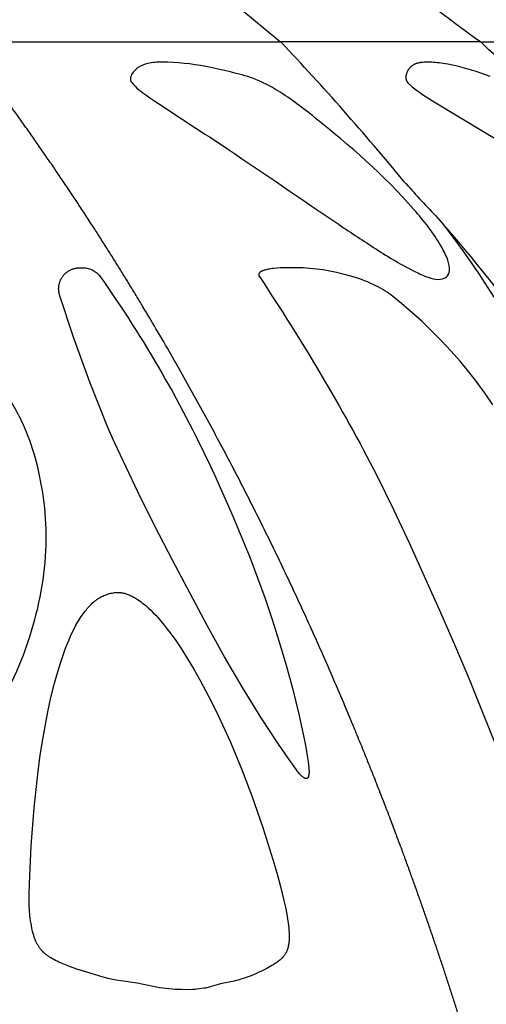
# Model space of a CAD drawing. Header units: millimetres. Extents: x 1250 to 1725, y 0 to 1655.
# Tile 123 of 256: x 1523 to 1534, y 1017 to 1040. Entities that reach past the tile are written whole.
import ezdxf

# ---------------------------------------------------------------- set-up
doc = ezdxf.new("R2010")
doc.units = ezdxf.units.MM
doc.header["$MEASUREMENT"] = 0
doc.layers.add('Crea2D$visibili$tangenti', color=7, linetype='Continuous', true_color=0x000000)

msp = doc.modelspace()

# ---------------------------------------------------------------- linework, layer by layer
at = {"layer": 'Crea2D$visibili$tangenti'}
for p, q in [((1521.454, 1039.927), (1529.063, 1039.927)), ((1533.846, 1039.927), (1529.063, 1039.927)), ((1533.846, 1039.927), (1535.477, 1039.927))]:
    msp.add_line(p, q, dxfattribs=at)
for points in [[(1534.072, 1039.101), (1533.961, 1039.143), (1533.85, 1039.182), (1533.738, 1039.219), (1533.625, 1039.254), (1533.511, 1039.286), (1533.397, 1039.316), (1533.284, 1039.344), (1533.171, 1039.37), (1533.057, 1039.392), (1532.942, 1039.412), (1532.85, 1039.425), (1532.805, 1039.431), (1532.759, 1039.436), (1532.713, 1039.439), (1532.666, 1039.442), (1532.62, 1039.444), (1532.574, 1039.444), (1532.56, 1039.444), (1532.491, 1039.442), (1532.455, 1039.439), (1532.438, 1039.437), (1532.42, 1039.435), (1532.403, 1039.433), (1532.386, 1039.43), (1532.368, 1039.427), (1532.351, 1039.423), (1532.334, 1039.419), (1532.326, 1039.416), (1532.318, 1039.414), (1532.309, 1039.411), (1532.301, 1039.408), (1532.293, 1039.405), (1532.285, 1039.402), (1532.273, 1039.397), (1532.261, 1039.392), (1532.249, 1039.386), (1532.238, 1039.38), (1532.226, 1039.373), (1532.215, 1039.366), (1532.204, 1039.359), (1532.199, 1039.355), (1532.194, 1039.351), (1532.189, 1039.348), (1532.184, 1039.344), (1532.179, 1039.339), (1532.174, 1039.335), (1532.169, 1039.331), (1532.164, 1039.326), (1532.159, 1039.322), (1532.155, 1039.317), (1532.15, 1039.313), (1532.146, 1039.308), (1532.142, 1039.303), (1532.137, 1039.298), (1532.133, 1039.293), (1532.129, 1039.288), (1532.125, 1039.283), (1532.122, 1039.278), (1532.118, 1039.272), (1532.114, 1039.265), (1532.11, 1039.259), (1532.106, 1039.253), (1532.102, 1039.246), (1532.099, 1039.24), (1532.092, 1039.226), (1532.086, 1039.213), (1532.08, 1039.199), (1532.075, 1039.185), (1532.07, 1039.171), (1532.065, 1039.157), (1532.06, 1039.143), (1532.058, 1039.136), (1532.056, 1039.13), (1532.055, 1039.123), (1532.053, 1039.116), (1532.052, 1039.109), (1532.051, 1039.102), (1532.05, 1039.098), (1532.05, 1039.095), (1532.05, 1039.091), (1532.05, 1039.088), (1532.049, 1039.084), (1532.049, 1039.081), (1532.049, 1039.077), (1532.049, 1039.074), (1532.049, 1039.07), (1532.05, 1039.067), (1532.05, 1039.063), (1532.05, 1039.06), (1532.051, 1039.057), (1532.051, 1039.054), (1532.051, 1039.052), (1532.052, 1039.049), (1532.053, 1039.044), (1532.054, 1039.039), (1532.056, 1039.033), (1532.058, 1039.028), (1532.059, 1039.023), (1532.061, 1039.018), (1532.063, 1039.012), (1532.066, 1039.007), (1532.068, 1039.002), (1532.071, 1038.997), (1532.073, 1038.992), (1532.076, 1038.988), (1532.079, 1038.983), (1532.082, 1038.978), (1532.086, 1038.971), (1532.091, 1038.965), (1532.096, 1038.958), (1532.101, 1038.952), (1532.106, 1038.946), (1532.111, 1038.94), (1532.117, 1038.934), (1532.122, 1038.928), (1532.134, 1038.917), (1532.145, 1038.906), (1532.17, 1038.884), (1532.204, 1038.856), (1532.238, 1038.828), (1532.309, 1038.774), (1532.381, 1038.722), (1532.454, 1038.672), (1532.687, 1038.521), (1537.045, 1035.89)], [(1532.762, 1035.771), (1532.92, 1035.589), (1532.975, 1035.522), (1533.227, 1035.194), (1533.419, 1034.931), (1533.61, 1034.658), (1533.797, 1034.381), (1534.157, 1033.818)]]:
    msp.add_lwpolyline(points, dxfattribs=at)
msp.add_lwpolyline([(1527.482, 1029.549), (1527.916, 1028.581), (1528.318, 1027.599), (1528.507, 1027.103), (1528.686, 1026.604), (1528.856, 1026.102), (1529.017, 1025.596), (1529.188, 1025.014), (1529.346, 1024.428), (1529.49, 1023.838), (1529.619, 1023.246), (1529.659, 1023.045), (1529.695, 1022.843), (1529.717, 1022.697), (1529.726, 1022.624), (1529.733, 1022.551), (1529.736, 1022.51), (1529.737, 1022.489), (1529.737, 1022.468), (1529.737, 1022.447), (1529.737, 1022.437), (1529.736, 1022.426), (1529.735, 1022.415), (1529.734, 1022.405), (1529.733, 1022.394), (1529.731, 1022.383), (1529.73, 1022.377), (1529.729, 1022.371), (1529.728, 1022.365), (1529.726, 1022.359), (1529.725, 1022.353), (1529.724, 1022.35), (1529.723, 1022.347), (1529.722, 1022.344), (1529.721, 1022.341), (1529.72, 1022.339), (1529.719, 1022.336), (1529.718, 1022.333), (1529.716, 1022.331), (1529.715, 1022.328), (1529.714, 1022.326), (1529.713, 1022.325), (1529.712, 1022.323), (1529.712, 1022.322), (1529.711, 1022.321), (1529.71, 1022.32), (1529.709, 1022.319), (1529.708, 1022.318), (1529.707, 1022.317), (1529.707, 1022.316), (1529.706, 1022.315), (1529.705, 1022.314), (1529.704, 1022.313), (1529.703, 1022.312), (1529.702, 1022.311), (1529.701, 1022.31), (1529.7, 1022.309), (1529.699, 1022.308), (1529.698, 1022.308), (1529.697, 1022.307), (1529.696, 1022.306), (1529.695, 1022.305), (1529.693, 1022.305), (1529.692, 1022.304), (1529.691, 1022.303), (1529.69, 1022.303), (1529.689, 1022.302), (1529.688, 1022.302), (1529.686, 1022.301), (1529.685, 1022.301), (1529.684, 1022.3), (1529.683, 1022.3), (1529.682, 1022.3), (1529.68, 1022.299), (1529.679, 1022.299), (1529.678, 1022.299), (1529.677, 1022.298), (1529.675, 1022.298), (1529.674, 1022.298), (1529.673, 1022.298), (1529.671, 1022.298), (1529.67, 1022.297), (1529.669, 1022.297), (1529.667, 1022.297), (1529.666, 1022.297), (1529.665, 1022.297), (1529.663, 1022.297), (1529.662, 1022.297), (1529.661, 1022.297), (1529.659, 1022.297), (1529.658, 1022.297), (1529.657, 1022.297), (1529.655, 1022.297), (1529.654, 1022.298), (1529.653, 1022.298), (1529.651, 1022.298), (1529.65, 1022.298), (1529.648, 1022.298), (1529.646, 1022.299), (1529.644, 1022.299), (1529.643, 1022.3), (1529.641, 1022.3), (1529.639, 1022.301), (1529.637, 1022.302), (1529.636, 1022.302), (1529.634, 1022.303), (1529.632, 1022.304), (1529.63, 1022.304), (1529.629, 1022.305), (1529.625, 1022.307), (1529.622, 1022.309), (1529.619, 1022.311), (1529.616, 1022.313), (1529.612, 1022.315), (1529.609, 1022.317), (1529.603, 1022.322), (1529.597, 1022.326), (1529.585, 1022.336), (1529.573, 1022.346), (1529.562, 1022.357), (1529.551, 1022.367), (1529.541, 1022.378), (1529.53, 1022.389), (1529.52, 1022.4), (1529.51, 1022.412), (1529.491, 1022.435), (1529.473, 1022.459), (1529.436, 1022.507), (1529.218, 1022.811), (1529.005, 1023.12), (1528.594, 1023.747), (1528.146, 1024.474), (1527.717, 1025.212), (1527.302, 1025.957), (1526.47, 1027.522), (1526.052, 1028.339), (1525.644, 1029.162), (1525.084, 1030.344), (1524.928, 1030.702), (1524.707, 1031.241), (1524.497, 1031.784), (1524.111, 1032.84), (1523.771, 1033.874), (1523.767, 1033.888), (1523.763, 1033.901), (1523.76, 1033.915), (1523.757, 1033.929), (1523.754, 1033.944), (1523.752, 1033.958), (1523.751, 1033.972), (1523.75, 1033.987), (1523.749, 1034.002), (1523.748, 1034.016), (1523.748, 1034.031), (1523.749, 1034.046), (1523.75, 1034.061), (1523.751, 1034.076), (1523.753, 1034.09), (1523.755, 1034.105), (1523.758, 1034.12), (1523.761, 1034.134), (1523.765, 1034.149), (1523.769, 1034.163), (1523.773, 1034.177), (1523.778, 1034.191), (1523.783, 1034.205), (1523.789, 1034.219), (1523.795, 1034.232), (1523.801, 1034.245), (1523.808, 1034.258), (1523.815, 1034.271), (1523.822, 1034.283), (1523.83, 1034.295), (1523.838, 1034.307), (1523.846, 1034.318), (1523.855, 1034.33), (1523.863, 1034.341), (1523.873, 1034.351), (1523.882, 1034.362), (1523.892, 1034.373), (1523.903, 1034.383), (1523.913, 1034.393), (1523.925, 1034.402), (1523.936, 1034.412), (1523.947, 1034.421), (1523.959, 1034.429), (1523.972, 1034.438), (1523.984, 1034.446), (1523.997, 1034.454), (1524.01, 1034.461), (1524.023, 1034.468), (1524.036, 1034.474), (1524.05, 1034.48), (1524.064, 1034.486), (1524.078, 1034.491), (1524.092, 1034.496), (1524.106, 1034.501), (1524.12, 1034.505), (1524.134, 1034.508), (1524.148, 1034.511), (1524.163, 1034.514), (1524.177, 1034.516), (1524.191, 1034.518), (1524.206, 1034.52), (1524.22, 1034.521), (1524.234, 1034.521), (1524.248, 1034.521), (1524.337, 1034.521, -0.243555), (1524.745, 1034.31, -0.045719)], format="xyb", close=True, dxfattribs=at)
msp.add_lwpolyline([(1534.135, 1031.24), (1533.95, 1031.51), (1533.757, 1031.773), (1533.557, 1032.031), (1533.348, 1032.284), (1533.131, 1032.531), (1532.908, 1032.771), (1532.678, 1033.005), (1532.441, 1033.233), (1532.199, 1033.453), (1531.95, 1033.667), (1531.695, 1033.874), (1531.672, 1033.892), (1531.649, 1033.909), (1531.626, 1033.925), (1531.602, 1033.941), (1531.553, 1033.972), (1531.504, 1034.002), (1531.447, 1034.034), (1531.39, 1034.065), (1531.331, 1034.094), (1531.272, 1034.123), (1531.203, 1034.154), (1531.134, 1034.183), (1531.064, 1034.211), (1530.993, 1034.238), (1530.922, 1034.263), (1530.851, 1034.287), (1530.707, 1034.331), (1530.551, 1034.373), (1530.394, 1034.411), (1530.236, 1034.443), (1530.078, 1034.47), (1529.918, 1034.491), (1529.838, 1034.5), (1529.758, 1034.507), (1529.677, 1034.513), (1529.597, 1034.517), (1529.516, 1034.52), (1529.436, 1034.521), (1529.201, 1034.521), (1529.124, 1034.521), (1529.048, 1034.518), (1528.972, 1034.514), (1528.896, 1034.507), (1528.861, 1034.503), (1528.826, 1034.499), (1528.792, 1034.493), (1528.775, 1034.49), (1528.758, 1034.487), (1528.734, 1034.481), (1528.711, 1034.476), (1528.688, 1034.469), (1528.665, 1034.462), (1528.648, 1034.457), (1528.631, 1034.452), (1528.623, 1034.449), (1528.615, 1034.445), (1528.607, 1034.442), (1528.603, 1034.44), (1528.599, 1034.438), (1528.596, 1034.436), (1528.592, 1034.434), (1528.588, 1034.432), (1528.585, 1034.43), (1528.581, 1034.427), (1528.578, 1034.425), (1528.574, 1034.423), (1528.571, 1034.42), (1528.568, 1034.418), (1528.565, 1034.415), (1528.563, 1034.413), (1528.562, 1034.412), (1528.56, 1034.411), (1528.559, 1034.409), (1528.557, 1034.408), (1528.556, 1034.406), (1528.555, 1034.405), (1528.553, 1034.403), (1528.552, 1034.401), (1528.551, 1034.4), (1528.55, 1034.398), (1528.548, 1034.396), (1528.547, 1034.394), (1528.545, 1034.392), (1528.544, 1034.389), (1528.542, 1034.387), (1528.541, 1034.384), (1528.54, 1034.381), (1528.539, 1034.379), (1528.538, 1034.376), (1528.537, 1034.373), (1528.536, 1034.372), (1528.536, 1034.371), (1528.535, 1034.369), (1528.535, 1034.368), (1528.535, 1034.366), (1528.534, 1034.365), (1528.534, 1034.364), (1528.534, 1034.362), (1528.534, 1034.361), (1528.533, 1034.359), (1528.533, 1034.358), (1528.533, 1034.357), (1528.533, 1034.355), (1528.533, 1034.354), (1528.533, 1034.352), (1528.533, 1034.351), (1528.533, 1034.349), (1528.533, 1034.348), (1528.533, 1034.347), (1528.533, 1034.345), (1528.533, 1034.344), (1528.533, 1034.342), (1528.533, 1034.341), (1528.534, 1034.34), (1528.534, 1034.338), (1528.534, 1034.337), (1528.535, 1034.335), (1528.535, 1034.334), (1528.535, 1034.333), (1528.536, 1034.331), (1528.536, 1034.33), (1528.537, 1034.328), (1528.537, 1034.327), (1528.538, 1034.326), (1528.539, 1034.324), (1528.539, 1034.323), (1528.54, 1034.322), (1528.541, 1034.32), (1528.542, 1034.319), (1528.543, 1034.318), (1528.543, 1034.316), (1528.544, 1034.315), (1528.545, 1034.314), (1528.546, 1034.312), (1528.548, 1034.311), (1528.549, 1034.31, -0.027566), (1531.361, 1029.549), (1531.758, 1028.738), (1532.143, 1027.921), (1532.883, 1026.273), (1533.241, 1025.447), (1533.589, 1024.617), (1534.345, 1022.733)], format="xyb", dxfattribs=at)
msp.add_lwpolyline([(1525.176, 1026.753), (1525.191, 1026.752), (1525.206, 1026.751), (1525.221, 1026.75), (1525.235, 1026.748), (1525.25, 1026.746), (1525.264, 1026.744), (1525.279, 1026.741), (1525.293, 1026.738), (1525.307, 1026.735), (1525.322, 1026.731), (1525.336, 1026.727), (1525.35, 1026.723), (1525.364, 1026.719), (1525.377, 1026.714), (1525.405, 1026.704), (1525.432, 1026.694), (1525.459, 1026.682), (1525.486, 1026.669), (1525.512, 1026.656), (1525.538, 1026.642), (1525.564, 1026.628), (1525.589, 1026.612), (1525.614, 1026.597), (1525.65, 1026.573), (1525.686, 1026.549), (1525.721, 1026.524), (1525.755, 1026.498), (1525.789, 1026.471), (1525.822, 1026.444), (1525.855, 1026.416), (1525.887, 1026.387), (1525.95, 1026.328), (1526.011, 1026.267), (1526.07, 1026.205), (1526.128, 1026.141), (1526.203, 1026.054), (1526.276, 1025.966), (1526.347, 1025.876), (1526.417, 1025.785), (1526.55, 1025.599), (1526.678, 1025.408), (1526.833, 1025.164), (1526.982, 1024.915), (1527.126, 1024.663), (1527.263, 1024.408), (1527.421, 1024.102), (1527.573, 1023.792), (1527.718, 1023.48), (1527.858, 1023.166), (1528.122, 1022.529), (1528.366, 1021.885), (1528.629, 1021.128), (1528.87, 1020.363), (1528.966, 1020.038), (1529.055, 1019.711), (1529.135, 1019.382), (1529.171, 1019.217), (1529.204, 1019.051), (1529.223, 1018.941), (1529.239, 1018.832), (1529.246, 1018.777), (1529.252, 1018.721), (1529.257, 1018.666), (1529.26, 1018.611), (1529.261, 1018.573), (1529.262, 1018.535), (1529.262, 1018.497), (1529.261, 1018.46), (1529.259, 1018.422), (1529.256, 1018.384), (1529.254, 1018.365), (1529.251, 1018.347), (1529.248, 1018.328), (1529.245, 1018.309), (1529.24, 1018.283), (1529.234, 1018.257), (1529.231, 1018.244), (1529.228, 1018.232), (1529.224, 1018.219), (1529.22, 1018.206), (1529.216, 1018.194), (1529.211, 1018.181), (1529.206, 1018.169), (1529.201, 1018.157), (1529.196, 1018.145), (1529.19, 1018.133), (1529.184, 1018.122), (1529.178, 1018.11), (1529.17, 1018.097), (1529.162, 1018.084), (1529.153, 1018.072), (1529.145, 1018.06), (1529.135, 1018.048), (1529.126, 1018.036), (1529.116, 1018.025), (1529.105, 1018.013), (1529.095, 1018.002), (1529.084, 1017.992), (1529.073, 1017.981), (1529.062, 1017.971), (1529.05, 1017.961), (1529.038, 1017.951), (1529.015, 1017.932), (1528.995, 1017.917), (1528.975, 1017.903), (1528.955, 1017.889), (1528.934, 1017.875), (1528.893, 1017.849), (1528.851, 1017.824), (1528.725, 1017.753), (1528.661, 1017.719), (1528.597, 1017.687), (1528.54, 1017.659), (1528.483, 1017.633), (1528.425, 1017.608), (1528.367, 1017.584), (1528.309, 1017.561), (1528.25, 1017.54), (1528.191, 1017.519), (1528.131, 1017.5), (1528.039, 1017.472), (1527.993, 1017.46), (1527.946, 1017.449), (1527.865, 1017.431), (1527.703, 1017.398), (1527.623, 1017.38), (1527.538, 1017.358), (1527.369, 1017.31), (1527.327, 1017.299), (1527.284, 1017.289), (1527.257, 1017.283), (1527.229, 1017.278), (1527.173, 1017.269), (1527.116, 1017.261), (1527.06, 1017.255), (1527.003, 1017.251), (1526.946, 1017.247), (1526.833, 1017.243), (1526.684, 1017.245), (1526.535, 1017.25), (1526.461, 1017.255), (1526.387, 1017.261), (1526.313, 1017.268), (1526.239, 1017.278), (1526.162, 1017.29), (1526.085, 1017.304), (1525.779, 1017.367), (1525.625, 1017.397), (1525.246, 1017.453), (1525.12, 1017.474), (1525.042, 1017.49), (1524.965, 1017.507), (1524.81, 1017.547), (1524.504, 1017.637), (1524.185, 1017.738), (1524.028, 1017.794), (1523.949, 1017.823), (1523.871, 1017.854), (1523.791, 1017.888), (1523.752, 1017.905), (1523.713, 1017.924), (1523.674, 1017.943), (1523.635, 1017.963), (1523.598, 1017.984), (1523.56, 1018.006), (1523.531, 1018.024), (1523.503, 1018.043), (1523.475, 1018.063), (1523.448, 1018.083), (1523.435, 1018.094), (1523.422, 1018.105), (1523.409, 1018.116), (1523.397, 1018.128), (1523.384, 1018.139), (1523.372, 1018.151), (1523.361, 1018.163), (1523.349, 1018.176), (1523.338, 1018.189), (1523.326, 1018.203), (1523.315, 1018.216), (1523.305, 1018.231), (1523.294, 1018.245), (1523.284, 1018.26), (1523.274, 1018.274), (1523.265, 1018.29), (1523.256, 1018.305), (1523.247, 1018.32), (1523.238, 1018.336), (1523.23, 1018.352), (1523.214, 1018.384), (1523.199, 1018.416), (1523.19, 1018.437), (1523.182, 1018.459), (1523.174, 1018.48), (1523.166, 1018.502), (1523.151, 1018.546), (1523.138, 1018.59), (1523.126, 1018.634), (1523.116, 1018.679), (1523.106, 1018.724), (1523.097, 1018.769), (1523.087, 1018.831), (1523.077, 1018.893), (1523.069, 1018.956), (1523.063, 1019.018), (1523.053, 1019.143), (1523.047, 1019.269), (1523.044, 1019.395), (1523.044, 1019.521), (1523.049, 1019.774), (1523.088, 1020.688), (1523.159, 1021.599), (1523.247, 1022.398), (1523.301, 1022.797), (1523.362, 1023.194), (1523.422, 1023.544), (1523.489, 1023.892), (1523.565, 1024.239), (1523.65, 1024.583), (1523.717, 1024.824), (1523.79, 1025.062), (1523.87, 1025.298), (1523.914, 1025.415), (1523.959, 1025.53), (1523.996, 1025.62), (1524.035, 1025.708), (1524.075, 1025.795), (1524.118, 1025.882), (1524.163, 1025.967), (1524.211, 1026.051), (1524.236, 1026.092), (1524.262, 1026.133), (1524.288, 1026.173), (1524.315, 1026.214), (1524.358, 1026.273), (1524.38, 1026.302), (1524.403, 1026.331), (1524.426, 1026.359), (1524.45, 1026.387), (1524.475, 1026.414), (1524.5, 1026.441), (1524.525, 1026.466), (1524.552, 1026.491), (1524.579, 1026.516), (1524.607, 1026.539), (1524.635, 1026.561), (1524.65, 1026.572), (1524.664, 1026.583), (1524.679, 1026.593), (1524.695, 1026.603), (1524.71, 1026.613), (1524.725, 1026.622), (1524.751, 1026.637), (1524.777, 1026.651), (1524.804, 1026.664), (1524.831, 1026.676), (1524.858, 1026.687), (1524.886, 1026.698), (1524.914, 1026.708), (1524.942, 1026.717), (1524.971, 1026.724), (1525, 1026.731), (1525.029, 1026.737), (1525.058, 1026.743), (1525.088, 1026.747), (1525.117, 1026.75), (1525.147, 1026.752), (1525.161, 1026.753)], close=True, dxfattribs=at)
for centre, radius, start, end in [((1575.643, 1097.442), 74.012, 226.50389, 230.99729), ((1592.595, 1120.254), 99.519, 232.09823, 233.81931), ((1481.163, 994.695), 65.881, 39.48728, 43.35895), ((1486.736, 990.289), 68.434, 44.68967, 46.49693), ((1554.618, 1056.651), 30.228, 221.5823, 223.6914), ((1499.017, 1006.082), 44.949, 31.4726, 40.8511)]:
    msp.add_arc(centre, radius, start, end, dxfattribs=at)
msp.add_rational_spline([(1533.567, 1015.813), (1532.845, 1018.188), (1531.986, 1020.517), (1531.354, 1022.232), (1530.646, 1023.917), (1528.613, 1028.777), (1525.931, 1033.311), (1525.277, 1034.413), (1524.582, 1035.49), (1523.112, 1037.774), (1521.454, 1039.927)], [1, 0.999580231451, 1, 0.999755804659, 1, 0.997621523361, 1, 0.999828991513, 1, 0.999113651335, 1], degree=2, knots=[0, 0, 0, 4.963438, 4.963438, 8.618087, 8.618087, 19.13733, 19.13733, 21.700606, 21.700606, 27.130378, 27.130378, 27.130378], dxfattribs=at)
for points, knots in [([(1526.22, 1039.444), (1526.107, 1039.444), (1525.907, 1039.437), (1525.638, 1039.33), (1525.494, 1039.181), (1525.452, 1039.033), (1525.524, 1038.909), (1525.722, 1038.73), (1526.497, 1038.211), (1528.115, 1037.169), (1529.853, 1035.953), (1531.344, 1034.962), (1532.05, 1034.527), (1532.557, 1034.297), (1532.744, 1034.248), (1532.825, 1034.245)], [0, 0, 0, 0, 0.342781, 0.588766, 0.857294, 0.9467, 1.028806, 1.272155, 1.745048, 3.826509, 7.046649, 8.105587, 9.197234, 9.530918, 9.773335, 9.773335, 9.773335, 9.773335]), ([(1532.825, 1034.245), (1532.886, 1034.247), (1533.041, 1034.265), (1533.121, 1034.479), (1533.053, 1034.745), (1532.792, 1035.259), (1531.808, 1036.494), (1530.446, 1037.681), (1529.133, 1038.701), (1528.446, 1039.061), (1527.847, 1039.213), (1527.126, 1039.382), (1526.572, 1039.442), (1526.22, 1039.444)], [0, 0, 0, 0, 0.206671, 0.379706, 0.640492, 1.014176, 2.106903, 5.351439, 6.419719, 7.09385, 7.66326, 8.264479, 9.322107, 9.322107, 9.322107, 9.322107]), ([(1517.685, 1029.549), (1516.974, 1031.283), (1516.296, 1033.191), (1515.547, 1035.124), (1515.491, 1035.364), (1515.47, 1035.492), (1515.494, 1035.623), (1515.577, 1035.717), (1515.706, 1035.767), (1515.899, 1035.781), (1516.414, 1035.671), (1518.308, 1035.204), (1520.56, 1033.911), (1522.228, 1032.008), (1522.888, 1030.857), (1523.113, 1030.261), (1523.184, 1029.991), (1523.363, 1029.353), (1523.557, 1027.945), (1523.184, 1025.762), (1522.465, 1024.186), (1521.801, 1023.231), (1521.492, 1022.861), (1521.252, 1022.562), (1521.058, 1022.373), (1520.862, 1022.282), (1520.677, 1022.313), (1520.524, 1022.446), (1520.38, 1022.674), (1520.209, 1023.05), (1519.848, 1023.949), (1519.374, 1025.098), (1518.579, 1027.093), (1518.064, 1028.508), (1517.685, 1029.549)], [0, 0, 0, 0, 5.620632, 6.073265, 6.218592, 6.356665, 6.462485, 6.608722, 6.716073, 6.869486, 7.184434, 8.292001, 12.718644, 14.776186, 15.844764, 16.681105, 16.681105, 16.681105, 18.672427, 20.894831, 23.25617, 23.828784, 24.375906, 24.704634, 24.97772, 25.183747, 25.334579, 25.515306, 25.774358, 26.143914, 26.752709, 28.680782, 29.872906, 33.19673, 33.19673, 33.19673, 33.19673])]:
    msp.add_open_spline(points, degree=3, knots=knots, dxfattribs=at)

doc.saveas('drawing.dxf')
